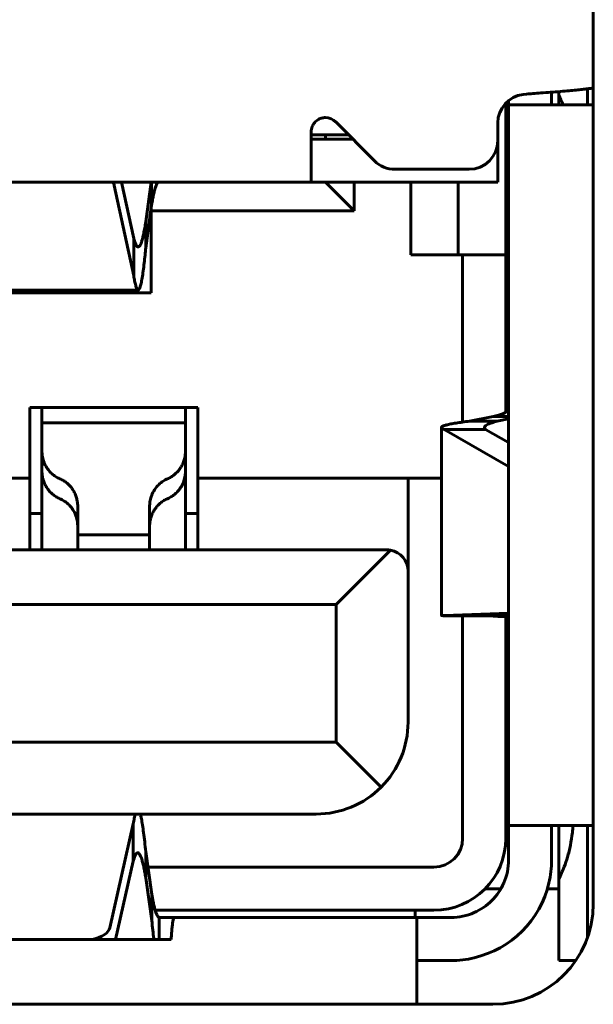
# Model space of a CAD drawing. Header units: millimetres. Extents: x -112 to 98, y -171 to 88.
# Tile 35 of 129: x 4.05 to 8.05, y -5.44 to 1.42. Entities that reach past the tile are written whole.
import ezdxf

# ---------------------------------------------------------------- set-up
doc = ezdxf.new("R2010")
doc.units = ezdxf.units.MM
doc.linetypes.add('K5LT32768', pattern=[0])

msp = doc.modelspace()

# ---------------------------------------------------------------- linework, layer by layer
at = {"color": 150, "linetype": 'K5LT32768', "lineweight": 60, "true_color": 0x0080ff}
for p, q in [((8.0466, 8.6846), (8.0466, -4.7354)), ((8.0466, 8.6846), (8.0466, -4.7354)), ((7.5823, 0.9038), (7.5577, 0.9008)), ((7.5823, 0.9038), (7.5577, 0.9008)), ((7.7566, 0.8296), (7.7566, 0.9165)), ((7.7566, 0.8296), (7.7566, 0.9165)), ((7.8066, 0.9204), (7.8066, 0.8955)), ((7.8066, 0.9204), (7.8066, 0.8955)), ((7.8066, 0.8955), (7.8066, 0.8296)), ((7.8066, 0.8955), (7.8066, 0.8296)), ((8.0066, 0.8296), (8.0066, 0.94)), ((8.0066, 0.8296), (8.0066, 0.94)), ((7.4366, 0.84), (7.4366, -0.2154)), ((7.4366, 0.84), (7.4366, -0.2154)), ((7.4566, 0.8584), (7.4566, 0.8296)), ((7.4566, 0.8584), (7.4566, 0.8296)), ((7.4566, -4.1904), (7.4566, 0.8296)), ((8.0466, 0.8296), (7.4566, 0.8296)), ((7.4566, -4.1904), (7.4566, 0.8296)), ((8.0466, 0.8296), (7.4566, 0.8296)), ((6.523, 0.4385), (6.2525, 0.7101)), ((6.523, 0.4385), (6.2525, 0.7101)), ((7.3816, 0.7023), (7.3816, 0.5796)), ((7.3816, 0.7023), (7.3816, 0.5796)), ((6.0816, 0.2896), (6.0816, 0.6396)), ((6.0816, 0.2896), (6.0816, 0.6396)), ((6.0816, 0.6196), (6.3427, 0.6196)), ((6.0816, 0.6196), (6.3427, 0.6196)), ((6.1816, 0.6196), (6.1816, 0.5896)), ((6.1816, 0.6196), (6.1816, 0.5896)), ((6.3725, 0.5896), (6.0816, 0.5896)), ((6.3725, 0.5896), (6.0816, 0.5896)), ((7.3816, 0.5796), (7.3816, 0.2896)), ((7.3816, 0.5796), (7.3816, 0.2896)), ((7.1816, 0.3796), (6.6647, 0.3796)), ((7.1816, 0.3796), (6.6647, 0.3796)), ((6.0816, 0.2896), (-3.6184, 0.2896)), ((6.0816, 0.2896), (-3.6184, 0.2896)), ((4.8466, -0.1022), (4.7618, 0.2896)), ((4.8466, -0.1022), (4.7618, 0.2896)), ((4.9679, 0.2896), (4.9306, 0.014)), ((4.9679, 0.2896), (4.9306, 0.014)), ((4.9708, 0.1303), (4.9708, 0.2896)), ((4.9708, 0.1303), (4.9708, 0.2896)), ((6.0816, 0.2896), (6.6758, 0.2896)), ((6.0816, 0.2896), (6.6758, 0.2896)), ((6.1816, 0.2896), (6.3816, 0.0896)), ((6.1816, 0.2896), (6.3816, 0.0896)), ((6.3816, 0.2896), (6.3816, 0.0896)), ((6.3816, 0.2896), (6.3816, 0.0896)), ((6.6758, 0.2896), (6.7391, 0.2896)), ((6.6758, 0.2896), (6.7391, 0.2896)), ((6.7391, 0.2896), (7.3816, 0.2896)), ((6.7391, 0.2896), (7.3816, 0.2896)), ((6.7766, -0.2154), (6.7766, 0.2896)), ((6.7766, -0.2154), (6.7766, 0.2896)), ((7.1066, -0.2154), (7.1066, 0.2896)), ((7.1066, -0.2154), (7.1066, 0.2896)), ((4.7106, 0.2662), (4.8466, -0.362)), ((4.7106, 0.2662), (4.8466, -0.362)), ((4.9306, -0.1665), (4.9708, 0.1303)), ((4.9306, -0.1665), (4.9708, 0.1303)), ((4.9666, 0.0998), (4.9666, 0.0896)), ((4.9666, 0.0998), (4.9666, 0.0896)), ((6.3816, 0.0896), (4.9666, 0.0896)), ((4.9666, 0.0896), (4.9666, -0.4804)), ((6.3816, 0.0896), (4.9666, 0.0896)), ((4.9666, 0.0896), (4.9666, -0.4804)), ((4.9306, 0.014), (4.9306, -0.1665)), ((4.9306, 0.014), (4.9306, -0.1665)), ((4.8466, -0.362), (4.8466, -0.1022)), ((4.8466, -0.362), (4.8466, -0.1022)), ((7.4366, -0.1154), (7.4566, -0.1154)), ((7.4366, -0.1154), (7.4566, -0.1154)), ((7.1366, -0.2154), (6.7766, -0.2154)), ((7.1366, -0.2154), (6.7766, -0.2154)), ((7.1366, -1.3808), (7.1366, -0.2154)), ((7.4366, -0.2154), (7.1366, -0.2154)), ((7.1366, -1.3808), (7.1366, -0.2154)), ((7.4366, -0.2154), (7.1366, -0.2154)), ((7.4366, -1.3131), (7.4366, -0.2154)), ((7.4366, -1.3131), (7.4366, -0.2154)), ((4.8769, -0.4612), (3.5863, -0.4612)), ((4.8769, -0.4612), (3.5863, -0.4612)), ((3.4166, -0.4804), (4.9666, -0.4804)), ((3.4166, -0.4804), (4.9666, -0.4804)), ((4.1216, -1.2804), (4.1216, -1.7704)), ((5.2916, -1.2804), (4.1216, -1.2804)), ((4.1216, -1.2804), (4.1216, -1.7704)), ((5.2916, -1.2804), (4.1216, -1.2804)), ((4.2066, -1.2804), (4.2066, -1.3854)), ((4.2066, -1.2804), (4.2066, -1.3854)), ((5.2066, -1.3854), (5.2066, -1.2804)), ((5.2066, -1.3854), (5.2066, -1.2804)), ((5.2916, -1.7704), (5.2916, -1.2804)), ((5.2916, -1.7704), (5.2916, -1.2804)), ((7.3495, -1.3428), (7.1849, -1.3746)), ((7.3495, -1.3428), (7.1849, -1.3746)), ((7.4566, -1.3428), (7.3495, -1.3428)), ((7.4566, -1.3428), (7.3495, -1.3428)), ((7.3777, -1.3746), (7.4566, -1.3593)), ((7.3777, -1.3746), (7.4566, -1.3593)), ((4.2066, -1.3854), (4.2066, -1.5824)), ((5.2066, -1.3854), (4.2066, -1.3854)), ((4.2066, -1.3854), (4.2066, -1.5824)), ((5.2066, -1.3854), (4.2066, -1.3854)), ((5.2066, -1.5824), (5.2066, -1.3854)), ((5.2066, -1.5824), (5.2066, -1.3854)), ((6.9884, -2.7283), (6.9884, -1.4193)), ((6.9884, -2.7283), (6.9884, -1.4193)), ((7.2969, -1.4327), (7.0071, -1.4327)), ((7.0071, -1.4327), (7.4566, -1.6901)), ((7.2969, -1.4327), (7.0071, -1.4327)), ((7.0071, -1.4327), (7.4566, -1.6901)), ((7.1849, -1.3746), (7.3777, -1.3746)), ((7.1849, -1.3746), (7.3777, -1.3746)), ((7.4566, -1.5241), (7.2969, -1.4327)), ((7.4566, -1.5241), (7.2969, -1.4327)), ((4.2066, -1.5824), (4.2066, -1.7209)), ((4.2066, -1.5824), (4.2066, -1.7209)), ((5.2066, -1.7209), (5.2066, -1.5824)), ((5.2066, -1.7209), (5.2066, -1.5824)), ((2.7916, -1.7704), (4.1216, -1.7704)), ((2.7916, -1.7704), (4.1216, -1.7704)), ((4.1216, -1.7704), (4.1216, -1.9704)), ((4.1216, -1.7704), (4.1216, -1.9704)), ((4.2066, -1.7209), (4.2066, -2.2704)), ((4.2066, -1.7209), (4.2066, -2.2704)), ((5.2066, -2.2704), (5.2066, -1.7209)), ((5.2066, -2.2704), (5.2066, -1.7209)), ((5.2916, -1.7704), (6.7566, -1.7704)), ((5.2916, -1.9704), (5.2916, -1.7704)), ((5.2916, -1.7704), (6.7566, -1.7704)), ((5.2916, -1.9704), (5.2916, -1.7704)), ((6.9884, -1.7704), (6.7566, -1.7704)), ((6.7566, -1.9962), (6.7566, -1.7704)), ((6.9884, -1.7704), (6.7566, -1.7704)), ((6.7566, -1.9962), (6.7566, -1.7704)), ((4.1216, -2.2704), (4.1216, -1.9704)), ((4.1216, -2.2704), (4.1216, -1.9704)), ((4.4566, -2.1192), (4.4566, -1.9691)), ((4.4566, -2.1192), (4.4566, -1.9691)), ((4.9566, -1.9691), (4.9566, -2.1192)), ((4.9566, -1.9691), (4.9566, -2.1192)), ((5.2916, -1.9704), (5.2916, -2.2704)), ((5.2916, -1.9704), (5.2916, -2.2704)), ((4.1216, -2.0186), (4.2066, -2.0186)), ((4.1216, -2.0186), (4.2066, -2.0186)), ((5.2066, -2.0186), (5.2916, -2.0186)), ((5.2066, -2.0186), (5.2916, -2.0186)), ((6.7566, -1.9962), (6.7566, -2.4204)), ((6.7566, -1.9962), (6.7566, -2.4204)), ((4.4566, -2.1192), (4.4566, -2.1654)), ((4.4566, -2.1192), (4.4566, -2.1654)), ((4.9566, -2.1654), (4.9566, -2.1192)), ((4.9566, -2.1654), (4.9566, -2.1192)), ((4.4566, -2.1654), (4.4566, -2.2704)), ((4.6066, -2.1654), (4.4566, -2.1654)), ((4.4566, -2.1654), (4.4566, -2.2704)), ((4.6066, -2.1654), (4.4566, -2.1654)), ((4.8066, -2.1654), (4.6066, -2.1654)), ((4.8066, -2.1654), (4.6066, -2.1654)), ((4.9566, -2.1654), (4.8066, -2.1654)), ((4.9566, -2.1654), (4.8066, -2.1654)), ((4.9566, -2.2704), (4.9566, -2.1654)), ((4.9566, -2.2704), (4.9566, -2.1654)), ((-4.1934, -2.2704), (6.6066, -2.2704)), ((-4.1934, -2.2704), (6.6066, -2.2704)), ((6.6341, -2.273), (6.2566, -2.6504)), ((6.6341, -2.273), (6.2566, -2.6504)), ((6.7566, -2.4204), (6.7566, -3.4704)), ((6.7566, -2.4204), (6.7566, -3.4704)), ((-3.8434, -2.6504), (6.2566, -2.6504)), ((-3.8434, -2.6504), (6.2566, -2.6504)), ((6.2566, -2.6504), (6.2566, -3.6104)), ((6.2566, -2.6504), (6.2566, -3.6104)), ((7.4566, -2.7106), (7.0071, -2.7274)), ((7.4566, -2.7106), (7.0071, -2.7274)), ((7.0071, -2.7274), (7.2969, -2.7274)), ((7.0071, -2.7274), (7.2969, -2.7274)), ((7.1366, -4.2804), (7.1366, -2.7308)), ((7.1366, -4.2804), (7.1366, -2.7308)), ((7.3495, -2.7333), (7.1849, -2.7312)), ((7.3777, -2.7312), (7.1849, -2.7312)), ((7.3495, -2.7333), (7.1849, -2.7312)), ((7.3777, -2.7312), (7.1849, -2.7312)), ((7.2969, -2.7274), (7.4566, -2.7214)), ((7.2969, -2.7274), (7.4566, -2.7214)), ((7.3495, -2.7333), (7.4566, -2.7333)), ((7.3495, -2.7333), (7.4566, -2.7333)), ((7.4566, -2.7322), (7.3777, -2.7312)), ((7.4566, -2.7322), (7.3777, -2.7312)), ((7.4366, -4.2804), (7.4366, -2.7353)), ((7.4366, -4.2804), (7.4366, -2.7353)), ((7.4366, -3.1304), (7.4566, -3.1304)), ((7.4366, -3.1304), (7.4566, -3.1304)), ((7.4366, -3.3304), (7.4566, -3.3304)), ((7.4366, -3.3304), (7.4566, -3.3304)), ((6.2566, -3.6104), (-3.8434, -3.6104)), ((6.2566, -3.6104), (-3.8434, -3.6104)), ((6.5692, -3.923), (6.2566, -3.6104)), ((6.5692, -3.923), (6.2566, -3.6104)), ((6.1166, -4.1104), (-3.7034, -4.1104)), ((6.1166, -4.1104), (-3.7034, -4.1104)), ((4.8428, -4.1788), (4.6798, -4.9021)), ((4.8428, -4.1788), (4.6798, -4.9021)), ((4.8428, -4.4386), (4.8428, -4.1788)), ((4.8428, -4.4386), (4.8428, -4.1788)), ((7.4566, -4.1904), (8.0466, -4.1904)), ((7.4566, -4.1904), (7.4566, -4.4304)), ((7.4566, -4.1904), (8.0466, -4.1904)), ((7.4566, -4.1904), (7.4566, -4.4304)), ((7.7566, -4.4304), (7.7566, -4.1904)), ((7.7566, -4.4304), (7.7566, -4.1904)), ((7.8066, -4.1904), (7.8066, -4.5664)), ((7.8066, -4.1904), (7.8066, -4.5664)), ((8.0066, -4.9687), (8.0066, -4.1904)), ((8.0066, -4.9687), (8.0066, -4.1904)), ((4.9302, -4.3743), (4.9302, -4.5549)), ((4.9721, -4.6711), (4.9302, -4.3743)), ((4.9302, -4.3743), (4.9302, -4.5549)), ((4.9721, -4.6711), (4.9302, -4.3743)), ((4.7201, -4.9832), (4.8428, -4.4386)), ((4.7201, -4.9832), (4.8428, -4.4386)), ((4.9452, -4.4804), (6.9366, -4.4804)), ((4.9452, -4.4804), (6.9366, -4.4804)), ((4.9302, -4.5549), (4.9721, -4.8517)), ((4.9302, -4.5549), (4.9721, -4.8517)), ((7.8066, -4.5664), (7.8066, -5.1304)), ((7.8066, -4.5664), (7.8066, -5.1304)), ((7.2937, -4.6304), (7.403, -4.6304)), ((7.2937, -4.6304), (7.403, -4.6304)), ((7.7275, -4.6304), (7.8066, -4.6304)), ((7.7275, -4.6304), (7.8066, -4.6304)), ((4.9721, -4.8517), (4.9721, -4.6711)), ((4.9721, -4.8517), (4.9721, -4.6711)), ((4.9955, -4.7804), (6.9366, -4.7804)), ((4.9955, -4.7804), (6.9366, -4.7804)), ((6.8066, -4.7804), (6.8066, -4.8304)), ((6.8066, -4.7804), (6.8066, -4.8304)), ((5.1292, -4.8304), (5.0238, -4.8304)), ((5.0238, -4.8304), (5.0238, -4.9832)), ((5.1292, -4.8304), (5.0238, -4.8304)), ((5.0238, -4.8304), (5.0238, -4.9832)), ((5.1292, -4.8304), (6.8166, -4.8304)), ((5.1292, -4.8304), (6.8166, -4.8304)), ((7.0566, -4.8304), (6.8166, -4.8304)), ((6.8166, -5.4304), (6.8166, -4.8304)), ((7.0566, -4.8304), (6.8166, -4.8304)), ((6.8166, -5.4304), (6.8166, -4.8304)), ((3.3066, -4.9832), (5.1066, -4.9832)), ((3.3066, -4.9832), (5.1066, -4.9832)), ((6.8166, -5.1304), (7.0566, -5.1304)), ((6.8166, -5.1304), (7.0566, -5.1304)), ((7.9245, -5.1304), (7.8066, -5.1304)), ((7.9245, -5.1304), (7.8066, -5.1304)), ((7.3466, -5.4354), (-4.9534, -5.4354)), ((7.3466, -5.4354), (-4.9534, -5.4354)), ((6.8166, -5.4304), (6.8166, -5.4354)), ((6.8166, -5.4304), (6.8166, -5.4354))]:
    msp.add_line(p, q, dxfattribs=at)
for centre, radius, start, end in [((7.5816, 0.7023), 0.2, 96.88589, 180), ((7.5816, 0.7023), 0.2, 96.88589, 180), ((6.1816, 0.6396), 0.1, 44.87658, 89.93016), ((6.1816, 0.6396), 0.1, 44.87658, 89.93016), ((7.1816, 0.5796), 0.2, 270, 0), ((7.1816, 0.5796), 0.2, 270, 0), ((6.6647, 0.5796), 0.2, 224.87658, 270), ((6.6647, 0.5796), 0.2, 224.87658, 270), ((6.6066, -2.4204), 0.15, 79.4499, 90), ((6.6066, -2.4204), 0.15, 79.4499, 90), ((6.6066, -2.4204), 0.15, 0, 79.4499), ((6.6066, -2.4204), 0.15, 0, 79.4499), ((6.1166, -3.4704), 0.64, 315, 0), ((6.1166, -3.4704), 0.64, 315, 0), ((6.1166, -3.4704), 0.64, 270, 315), ((6.1166, -3.4704), 0.64, 270, 315), ((6.9366, -4.2804), 0.5, 270, 0), ((6.9366, -4.2804), 0.2, 270, 0), ((6.9366, -4.2804), 0.5, 270, 0), ((6.9366, -4.2804), 0.2, 270, 0), ((7.0566, -4.4304), 0.4, 336.42182, 0), ((7.0566, -4.4304), 0.4, 336.42182, 0), ((7.0566, -4.4304), 0.7, 346.78702, 0), ((7.0566, -4.4304), 0.7, 346.78702, 0), ((7.0566, -4.4304), 0.4, 293.57818, 336.42182), ((7.0566, -4.4304), 0.7, 283.21298, 346.78702), ((7.0566, -4.4304), 0.4, 293.57818, 336.42182), ((7.0566, -4.4304), 0.7, 283.21298, 346.78702), ((7.0566, -4.4304), 0.4, 270, 293.57818), ((7.0566, -4.4304), 0.4, 270, 293.57818), ((7.3466, -4.7354), 0.7, 270, 0), ((7.3466, -4.7354), 0.7, 270, 0), ((7.0566, -4.4304), 0.7, 270, 283.21298), ((7.0566, -4.4304), 0.7, 270, 283.21298)]:
    msp.add_arc(centre, radius, start, end, dxfattribs=at)
for centre, major_axis, start_param, end_param in [((4.4123, 0.2501), (-0.3, 0), 3.249398, 3.407874), ((4.4123, 0.2501), (-0.3, 0), 3.249398, 3.407874), ((4.4811, -4.8909), (0.2, 0), 5.108464, 6.170982), ((4.4811, -4.8909), (0.2, 0), 5.108464, 6.170982)]:
    msp.add_ellipse(centre, major_axis=major_axis, ratio=0.5, start_param=start_param, end_param=end_param, dxfattribs=at)
for points, knots in [([(8.0466, 0.9463), (8.0435, 0.9457), (8.0317, 0.9436), (8.0076, 0.9399), (7.9706, 0.9354), (7.9274, 0.9309), (7.8771, 0.9262), (7.8178, 0.9212), (7.7515, 0.9161), (7.6859, 0.9112), (7.6298, 0.9072), (7.5966, 0.9048), (7.5823, 0.9038)], [0, 0, 0, 0, 0.0430735, 0.1495495, 0.2560231, 0.3624946, 0.468693, 0.5859688, 0.7149276, 0.8326955, 0.9279242, 1, 1, 1, 1]), ([(8.0466, 0.9463), (8.0435, 0.9457), (8.0317, 0.9436), (8.0076, 0.9399), (7.9706, 0.9354), (7.9274, 0.9309), (7.8771, 0.9262), (7.8178, 0.9212), (7.7515, 0.9161), (7.6859, 0.9112), (7.6298, 0.9072), (7.5966, 0.9048), (7.5823, 0.9038)], [0, 0, 0, 0, 0.0430735, 0.1495495, 0.2560231, 0.3624946, 0.468693, 0.5859688, 0.7149276, 0.8326955, 0.9279242, 1, 1, 1, 1]), ([(6.1818, 0.7396), (6.1773, 0.7395), (6.1686, 0.7388), (6.1564, 0.7366), (6.1442, 0.7327), (6.1316, 0.7266), (6.1185, 0.7177), (6.1064, 0.7062), (6.0961, 0.6923), (6.0882, 0.6767), (6.0829, 0.6591), (6.0817, 0.6464), (6.0816, 0.6396)], [0, 0, 0, 0, 0.072381, 0.144343, 0.215862, 0.304974, 0.40578, 0.520293, 0.629379, 0.746941, 0.870132, 1, 1, 1, 1]), ([(6.1818, 0.7396), (6.1773, 0.7395), (6.1686, 0.7388), (6.1564, 0.7366), (6.1442, 0.7327), (6.1316, 0.7266), (6.1185, 0.7177), (6.1064, 0.7062), (6.0961, 0.6923), (6.0882, 0.6767), (6.0829, 0.6591), (6.0817, 0.6464), (6.0816, 0.6396)], [0, 0, 0, 0, 0.072381, 0.144343, 0.215862, 0.304974, 0.40578, 0.520293, 0.629379, 0.746941, 0.870132, 1, 1, 1, 1]), ([(4.9708, 0.1303), (4.973, 0.1438), (4.9776, 0.1695), (4.9844, 0.2036), (4.9912, 0.2327), (4.998, 0.2562), (5.0048, 0.2739), (5.0111, 0.2844), (5.0163, 0.2889), (5.0192, 0.2896), (5.0204, 0.2896)], [0, 0, 0, 0, 0.136696, 0.273829, 0.411398, 0.54894, 0.686375, 0.823538, 0.928053, 1, 1, 1, 1]), ([(4.9708, 0.1303), (4.973, 0.1438), (4.9776, 0.1695), (4.9844, 0.2036), (4.9912, 0.2327), (4.998, 0.2562), (5.0048, 0.2739), (5.0111, 0.2844), (5.0163, 0.2889), (5.0192, 0.2896), (5.0204, 0.2896)], [0, 0, 0, 0, 0.136696, 0.273829, 0.411398, 0.54894, 0.686375, 0.823538, 0.928053, 1, 1, 1, 1]), ([(4.9306, 0.014), (4.9281, -0.0008), (4.9232, -0.0291), (4.9158, -0.0666), (4.9085, -0.0987), (4.9011, -0.1246), (4.8937, -0.1441), (4.8863, -0.1566), (4.8807, -0.1608), (4.8776, -0.1612), (4.8769, -0.1612)], [0, 0, 0, 0, 0.136875, 0.274203, 0.411984, 0.549763, 0.68754, 0.825312, 0.963081, 1, 1, 1, 1]), ([(4.9306, 0.014), (4.9281, -0.0008), (4.9232, -0.0291), (4.9158, -0.0666), (4.9085, -0.0987), (4.9011, -0.1246), (4.8937, -0.1441), (4.8863, -0.1566), (4.8807, -0.1608), (4.8776, -0.1612), (4.8769, -0.1612)], [0, 0, 0, 0, 0.136875, 0.274203, 0.411984, 0.549763, 0.68754, 0.825312, 0.963081, 1, 1, 1, 1]), ([(4.8769, -0.1612), (4.8768, -0.1612), (4.8751, -0.1612), (4.8709, -0.1597), (4.8639, -0.1514), (4.8556, -0.1332), (4.8497, -0.114), (4.8466, -0.1022)], [0, 0, 0, 0, 0, 0.177311, 0.418987, 0.692933, 1, 1, 1, 1]), ([(4.8769, -0.1612), (4.8768, -0.1612), (4.8751, -0.1612), (4.8709, -0.1597), (4.8639, -0.1514), (4.8556, -0.1332), (4.8497, -0.114), (4.8466, -0.1022)], [0, 0, 0, 0, 0, 0.177311, 0.418987, 0.692933, 1, 1, 1, 1]), ([(4.8769, -0.4612), (4.877, -0.4612), (4.8789, -0.4612), (4.8833, -0.4583), (4.8902, -0.4438), (4.8975, -0.4168), (4.9049, -0.3785), (4.9121, -0.3303), (4.919, -0.2763), (4.925, -0.2214), (4.9288, -0.1843), (4.9306, -0.1665)], [0, 0, 0, 0, 0, 0.110414, 0.246948, 0.383907, 0.521613, 0.659344, 0.789044, 0.902502, 1, 1, 1, 1]), ([(4.8769, -0.4612), (4.877, -0.4612), (4.8789, -0.4612), (4.8833, -0.4583), (4.8902, -0.4438), (4.8975, -0.4168), (4.9049, -0.3785), (4.9121, -0.3303), (4.919, -0.2763), (4.925, -0.2214), (4.9288, -0.1843), (4.9306, -0.1665)], [0, 0, 0, 0, 0, 0.110414, 0.246948, 0.383907, 0.521613, 0.659344, 0.789044, 0.902502, 1, 1, 1, 1]), ([(4.8466, -0.362), (4.8486, -0.3746), (4.8529, -0.4), (4.8599, -0.4312), (4.8675, -0.4537), (4.8733, -0.4607), (4.8765, -0.4612), (4.8769, -0.4612)], [0, 0, 0, 0, 0.195217, 0.431396, 0.684489, 0.952751, 1, 1, 1, 1]), ([(4.8466, -0.362), (4.8486, -0.3746), (4.8529, -0.4), (4.8599, -0.4312), (4.8675, -0.4537), (4.8733, -0.4607), (4.8765, -0.4612), (4.8769, -0.4612)], [0, 0, 0, 0, 0.195217, 0.431396, 0.684489, 0.952751, 1, 1, 1, 1]), ([(7.4566, -1.2916), (7.4566, -1.2941), (7.455, -1.2991), (7.4477, -1.3066), (7.4349, -1.3145), (7.4152, -1.3232), (7.3867, -1.3328), (7.3628, -1.3394), (7.3495, -1.3428)], [0, 0, 0, 0, 0.146022, 0.292055, 0.438099, 0.614144, 0.801444, 1, 1, 1, 1]), ([(7.4566, -1.2916), (7.4566, -1.2941), (7.455, -1.2991), (7.4477, -1.3066), (7.4349, -1.3145), (7.4152, -1.3232), (7.3867, -1.3328), (7.3628, -1.3394), (7.3495, -1.3428)], [0, 0, 0, 0, 0.146022, 0.292055, 0.438099, 0.614144, 0.801444, 1, 1, 1, 1]), ([(7.1849, -1.3746), (7.1671, -1.3768), (7.1335, -1.3811), (7.0894, -1.3876), (7.0525, -1.3941), (7.0234, -1.4006), (7.0028, -1.407), (6.991, -1.4132), (6.9884, -1.4173), (6.9884, -1.4193)], [0, 0, 0, 0, 0.144597, 0.289785, 0.435564, 0.58133, 0.726399, 0.865995, 1, 1, 1, 1]), ([(7.1849, -1.3746), (7.1671, -1.3768), (7.1335, -1.3811), (7.0894, -1.3876), (7.0525, -1.3941), (7.0234, -1.4006), (7.0028, -1.407), (6.991, -1.4132), (6.9884, -1.4173), (6.9884, -1.4193)], [0, 0, 0, 0, 0.144597, 0.289785, 0.435564, 0.58133, 0.726399, 0.865995, 1, 1, 1, 1]), ([(6.9884, -1.4193), (6.9884, -1.42), (6.989, -1.4228), (6.9939, -1.4272), (7.0025, -1.431), (7.0071, -1.4327)], [0, 0, 0, 0, 0.151721, 0.628603, 1, 1, 1, 1]), ([(6.9884, -1.4193), (6.9884, -1.42), (6.989, -1.4228), (6.9939, -1.4272), (7.0025, -1.431), (7.0071, -1.4327)], [0, 0, 0, 0, 0.151721, 0.628603, 1, 1, 1, 1]), ([(7.2884, -1.4193), (7.2884, -1.4174), (7.2897, -1.4128), (7.2968, -1.4051), (7.3118, -1.3964), (7.3332, -1.3879), (7.3559, -1.3806), (7.3709, -1.3764), (7.3777, -1.3746)], [0, 0, 0, 0, 0.129523, 0.305834, 0.515072, 0.71693, 0.878626, 1, 1, 1, 1]), ([(7.2884, -1.4193), (7.2884, -1.4174), (7.2897, -1.4128), (7.2968, -1.4051), (7.3118, -1.3964), (7.3332, -1.3879), (7.3559, -1.3806), (7.3709, -1.3764), (7.3777, -1.3746)], [0, 0, 0, 0, 0.129523, 0.305834, 0.515072, 0.71693, 0.878626, 1, 1, 1, 1]), ([(7.2969, -1.4327), (7.2942, -1.4306), (7.2901, -1.4263), (7.2885, -1.4218), (7.2884, -1.4195), (7.2884, -1.4193)], [0, 0, 0, 0, 0.476648, 0.9539, 1, 1, 1, 1]), ([(7.2969, -1.4327), (7.2942, -1.4306), (7.2901, -1.4263), (7.2885, -1.4218), (7.2884, -1.4195), (7.2884, -1.4193)], [0, 0, 0, 0, 0.476648, 0.9539, 1, 1, 1, 1]), ([(4.3316, -1.7758), (4.3209, -1.7713), (4.3024, -1.7615), (4.2778, -1.7428), (4.2554, -1.7202), (4.2338, -1.6902), (4.2174, -1.6543), (4.2089, -1.6174), (4.2069, -1.5935), (4.2066, -1.5824)], [0, 0, 0, 0, 0.154509, 0.279061, 0.406984, 0.565096, 0.739634, 0.883598, 1, 1, 1, 1]), ([(4.3316, -1.7758), (4.3209, -1.7713), (4.3024, -1.7615), (4.2778, -1.7428), (4.2554, -1.7202), (4.2338, -1.6902), (4.2174, -1.6543), (4.2089, -1.6174), (4.2069, -1.5935), (4.2066, -1.5824)], [0, 0, 0, 0, 0.154509, 0.279061, 0.406984, 0.565096, 0.739634, 0.883598, 1, 1, 1, 1]), ([(5.2066, -1.5824), (5.2065, -1.5886), (5.2057, -1.6025), (5.2026, -1.6252), (5.1961, -1.6515), (5.1852, -1.6781), (5.1705, -1.7031), (5.1529, -1.7256), (5.1322, -1.7457), (5.1086, -1.7628), (5.0909, -1.7719), (5.0816, -1.7758)], [0, 0, 0, 0, 0.064472, 0.149759, 0.254633, 0.376794, 0.494219, 0.612791, 0.736041, 0.866784, 1, 1, 1, 1]), ([(5.2066, -1.5824), (5.2065, -1.5886), (5.2057, -1.6025), (5.2026, -1.6252), (5.1961, -1.6515), (5.1852, -1.6781), (5.1705, -1.7031), (5.1529, -1.7256), (5.1322, -1.7457), (5.1086, -1.7628), (5.0909, -1.7719), (5.0816, -1.7758)], [0, 0, 0, 0, 0.064472, 0.149759, 0.254633, 0.376794, 0.494219, 0.612791, 0.736041, 0.866784, 1, 1, 1, 1]), ([(4.2066, -1.7209), (4.2068, -1.727), (4.2076, -1.7409), (4.2106, -1.7636), (4.2171, -1.7899), (4.228, -1.8165), (4.2428, -1.8416), (4.2604, -1.864), (4.2811, -1.8841), (4.3047, -1.9013), (4.3223, -1.9103), (4.3316, -1.9142)], [0, 0, 0, 0, 0.064471, 0.149756, 0.254629, 0.37679, 0.494215, 0.612788, 0.73604, 0.866783, 1, 1, 1, 1]), ([(4.2066, -1.7209), (4.2068, -1.727), (4.2076, -1.7409), (4.2106, -1.7636), (4.2171, -1.7899), (4.228, -1.8165), (4.2428, -1.8416), (4.2604, -1.864), (4.2811, -1.8841), (4.3047, -1.9013), (4.3223, -1.9103), (4.3316, -1.9142)], [0, 0, 0, 0, 0.064471, 0.149756, 0.254629, 0.37679, 0.494215, 0.612788, 0.73604, 0.866783, 1, 1, 1, 1]), ([(4.4566, -1.9691), (4.4565, -1.963), (4.4557, -1.9491), (4.4526, -1.9264), (4.4461, -1.9001), (4.4352, -1.8735), (4.4205, -1.8484), (4.4029, -1.826), (4.3822, -1.8059), (4.3586, -1.7887), (4.3409, -1.7797), (4.3316, -1.7758)], [0, 0, 0, 0, 0.064471, 0.149756, 0.254629, 0.37679, 0.494215, 0.612788, 0.73604, 0.866783, 1, 1, 1, 1]), ([(4.4566, -1.9691), (4.4565, -1.963), (4.4557, -1.9491), (4.4526, -1.9264), (4.4461, -1.9001), (4.4352, -1.8735), (4.4205, -1.8484), (4.4029, -1.826), (4.3822, -1.8059), (4.3586, -1.7887), (4.3409, -1.7797), (4.3316, -1.7758)], [0, 0, 0, 0, 0.064471, 0.149756, 0.254629, 0.37679, 0.494215, 0.612788, 0.73604, 0.866783, 1, 1, 1, 1]), ([(5.0816, -1.7758), (5.0709, -1.7803), (5.0524, -1.7901), (5.0278, -1.8087), (5.0054, -1.8314), (4.9838, -1.8614), (4.9674, -1.8973), (4.9589, -1.9342), (4.9569, -1.9581), (4.9566, -1.9691)], [0, 0, 0, 0, 0.154517, 0.279074, 0.407002, 0.565119, 0.739659, 0.883615, 1, 1, 1, 1]), ([(5.0816, -1.7758), (5.0709, -1.7803), (5.0524, -1.7901), (5.0278, -1.8087), (5.0054, -1.8314), (4.9838, -1.8614), (4.9674, -1.8973), (4.9589, -1.9342), (4.9569, -1.9581), (4.9566, -1.9691)], [0, 0, 0, 0, 0.154517, 0.279074, 0.407002, 0.565119, 0.739659, 0.883615, 1, 1, 1, 1]), ([(5.0816, -1.9142), (5.0923, -1.9097), (5.1109, -1.8999), (5.1355, -1.8813), (5.1579, -1.8586), (5.1795, -1.8286), (5.1959, -1.7927), (5.2043, -1.7559), (5.2064, -1.7319), (5.2066, -1.7209)], [0, 0, 0, 0, 0.154517, 0.279074, 0.407002, 0.565119, 0.739659, 0.883615, 1, 1, 1, 1]), ([(5.0816, -1.9142), (5.0923, -1.9097), (5.1109, -1.8999), (5.1355, -1.8813), (5.1579, -1.8586), (5.1795, -1.8286), (5.1959, -1.7927), (5.2043, -1.7559), (5.2064, -1.7319), (5.2066, -1.7209)], [0, 0, 0, 0, 0.154517, 0.279074, 0.407002, 0.565119, 0.739659, 0.883615, 1, 1, 1, 1]), ([(4.3316, -1.9142), (4.3423, -1.9187), (4.3609, -1.9285), (4.3855, -1.9472), (4.4079, -1.9698), (4.4294, -1.9998), (4.4459, -2.0357), (4.4543, -2.0726), (4.4564, -2.0965), (4.4566, -2.1076)], [0, 0, 0, 0, 0.154509, 0.279061, 0.406984, 0.565096, 0.739634, 0.883598, 1, 1, 1, 1]), ([(4.3316, -1.9142), (4.3423, -1.9187), (4.3609, -1.9285), (4.3855, -1.9472), (4.4079, -1.9698), (4.4294, -1.9998), (4.4459, -2.0357), (4.4543, -2.0726), (4.4564, -2.0965), (4.4566, -2.1076)], [0, 0, 0, 0, 0.154509, 0.279061, 0.406984, 0.565096, 0.739634, 0.883598, 1, 1, 1, 1]), ([(4.9566, -2.1076), (4.9568, -2.1015), (4.9576, -2.0875), (4.9606, -2.0648), (4.9671, -2.0386), (4.978, -2.0119), (4.9928, -1.9869), (5.0104, -1.9644), (5.0311, -1.9443), (5.0547, -1.9272), (5.0723, -1.9181), (5.0816, -1.9142)], [0, 0, 0, 0, 0.064472, 0.149759, 0.254633, 0.376794, 0.494219, 0.612791, 0.736041, 0.866784, 1, 1, 1, 1]), ([(4.9566, -2.1076), (4.9568, -2.1015), (4.9576, -2.0875), (4.9606, -2.0648), (4.9671, -2.0386), (4.978, -2.0119), (4.9928, -1.9869), (5.0104, -1.9644), (5.0311, -1.9443), (5.0547, -1.9272), (5.0723, -1.9181), (5.0816, -1.9142)], [0, 0, 0, 0, 0.064472, 0.149759, 0.254633, 0.376794, 0.494219, 0.612791, 0.736041, 0.866784, 1, 1, 1, 1]), ([(6.9884, -2.7283), (6.9885, -2.7282), (6.9891, -2.7281), (6.9926, -2.7279), (6.9961, -2.7278), (7.0018, -2.7277), (7.0028, -2.7276), (7.0048, -2.7276), (7.0058, -2.7276), (7.007, -2.7275), (7.0071, -2.7275), (7.0071, -2.7274)], [0, 0, 0, 0, 0.340733, 0.340733, 0.81527, 0.81527, 0.904933, 0.904933, 0.994596, 0.994596, 1, 1, 1, 1]), ([(6.9884, -2.7283), (6.9885, -2.7282), (6.9891, -2.7281), (6.9926, -2.7279), (6.9961, -2.7278), (7.0018, -2.7277), (7.0028, -2.7276), (7.0048, -2.7276), (7.0058, -2.7276), (7.007, -2.7275), (7.0071, -2.7275), (7.0071, -2.7274)], [0, 0, 0, 0, 0.340733, 0.340733, 0.81527, 0.81527, 0.904933, 0.904933, 0.994596, 0.994596, 1, 1, 1, 1]), ([(7.1849, -2.7312), (7.1677, -2.731), (7.1505, -2.7309), (7.1228, -2.7306), (7.1113, -2.7305), (7.0876, -2.7303), (7.0756, -2.7302), (7.0532, -2.7299), (7.0427, -2.7298), (7.0247, -2.7295), (7.0168, -2.7294), (7.0041, -2.7291), (6.999, -2.729), (6.9918, -2.7287), (6.9896, -2.7286), (6.9885, -2.7284), (6.9884, -2.7284), (6.9884, -2.7283)], [0, 0, 0, 0, 0.146155, 0.146155, 0.257909, 0.257909, 0.392373, 0.392373, 0.534442, 0.534442, 0.676378, 0.676378, 0.817893, 0.817893, 0.959657, 0.959657, 1, 1, 1, 1]), ([(7.1849, -2.7312), (7.1677, -2.731), (7.1505, -2.7309), (7.1228, -2.7306), (7.1113, -2.7305), (7.0876, -2.7303), (7.0756, -2.7302), (7.0532, -2.7299), (7.0427, -2.7298), (7.0247, -2.7295), (7.0168, -2.7294), (7.0041, -2.7291), (6.999, -2.729), (6.9918, -2.7287), (6.9896, -2.7286), (6.9885, -2.7284), (6.9884, -2.7284), (6.9884, -2.7283)], [0, 0, 0, 0, 0.146155, 0.146155, 0.257909, 0.257909, 0.392373, 0.392373, 0.534442, 0.534442, 0.676378, 0.676378, 0.817893, 0.817893, 0.959657, 0.959657, 1, 1, 1, 1]), ([(7.2884, -2.7289), (7.2885, -2.7288), (7.289, -2.7287), (7.2913, -2.7286), (7.2932, -2.7286), (7.296, -2.7285), (7.2963, -2.7285), (7.2967, -2.7285), (7.2968, -2.7285), (7.2969, -2.7274)], [0, 0, 0, 0, 0.4480685, 0.4480685, 0.9253863, 0.9253863, 0.9778923, 0.9778923, 1, 1, 1, 1]), ([(7.2884, -2.7289), (7.2885, -2.7288), (7.289, -2.7287), (7.2913, -2.7286), (7.2932, -2.7286), (7.296, -2.7285), (7.2963, -2.7285), (7.2967, -2.7285), (7.2968, -2.7285), (7.2969, -2.7274)], [0, 0, 0, 0, 0.4480685, 0.4480685, 0.9253863, 0.9253863, 0.9778923, 0.9778923, 1, 1, 1, 1]), ([(7.3777, -2.7312), (7.377, -2.7301), (7.3763, -2.7301), (7.3748, -2.7301), (7.3741, -2.7301), (7.3727, -2.7301), (7.372, -2.7301), (7.3704, -2.7301), (7.3695, -2.7301), (7.3669, -2.73), (7.3652, -2.73), (7.3601, -2.73), (7.3567, -2.73), (7.3477, -2.7299), (7.3422, -2.7298), (7.3309, -2.7297), (7.3252, -2.7297), (7.315, -2.7296), (7.3105, -2.7295), (7.3027, -2.7294), (7.2994, -2.7293), (7.2941, -2.7292), (7.292, -2.7291), (7.2892, -2.729), (7.2885, -2.7289), (7.2884, -2.7289), (7.2884, -2.7289), (7.2884, -2.7289)], [0, 0, 0, 0, 0.013001, 0.013001, 0.0260019, 0.0260019, 0.0390029, 0.0390029, 0.0553721, 0.0553721, 0.0881105, 0.0881105, 0.1535874, 0.1535874, 0.2726425, 0.2726425, 0.4165372, 0.4165372, 0.5599759, 0.5599759, 0.7034208, 0.7034208, 0.8468252, 0.8468252, 0.9903244, 0.9903244, 1, 1, 1, 1]), ([(7.3777, -2.7312), (7.377, -2.7301), (7.3763, -2.7301), (7.3748, -2.7301), (7.3741, -2.7301), (7.3727, -2.7301), (7.372, -2.7301), (7.3704, -2.7301), (7.3695, -2.7301), (7.3669, -2.73), (7.3652, -2.73), (7.3601, -2.73), (7.3567, -2.73), (7.3477, -2.7299), (7.3422, -2.7298), (7.3309, -2.7297), (7.3252, -2.7297), (7.315, -2.7296), (7.3105, -2.7295), (7.3027, -2.7294), (7.2994, -2.7293), (7.2941, -2.7292), (7.292, -2.7291), (7.2892, -2.729), (7.2885, -2.7289), (7.2884, -2.7289), (7.2884, -2.7289), (7.2884, -2.7289)], [0, 0, 0, 0, 0.013001, 0.013001, 0.0260019, 0.0260019, 0.0390029, 0.0390029, 0.0553721, 0.0553721, 0.0881105, 0.0881105, 0.1535874, 0.1535874, 0.2726425, 0.2726425, 0.4165372, 0.4165372, 0.5599759, 0.5599759, 0.7034208, 0.7034208, 0.8468252, 0.8468252, 0.9903244, 0.9903244, 1, 1, 1, 1]), ([(7.4566, -2.7367), (7.4562, -2.7367), (7.4558, -2.7365), (7.4531, -2.7362), (7.4514, -2.7361), (7.4468, -2.7358), (7.4435, -2.7356), (7.4355, -2.7352), (7.4306, -2.7351), (7.4195, -2.7347), (7.4131, -2.7345), (7.3993, -2.7341), (7.3916, -2.7339), (7.3757, -2.7336), (7.3674, -2.7334), (7.3574, -2.7332), (7.3562, -2.7332), (7.3532, -2.7331), (7.3513, -2.7331), (7.3495, -2.7333)], [0, 0, 0, 0, 0.143901, 0.143901, 0.253263, 0.253263, 0.387107, 0.387107, 0.530407, 0.530407, 0.67417, 0.67417, 0.817576, 0.817576, 0.954046, 0.954046, 0.971926, 0.971926, 1, 1, 1, 1]), ([(7.4566, -2.7367), (7.4562, -2.7367), (7.4558, -2.7365), (7.4531, -2.7362), (7.4514, -2.7361), (7.4468, -2.7358), (7.4435, -2.7356), (7.4355, -2.7352), (7.4306, -2.7351), (7.4195, -2.7347), (7.4131, -2.7345), (7.3993, -2.7341), (7.3916, -2.7339), (7.3757, -2.7336), (7.3674, -2.7334), (7.3574, -2.7332), (7.3562, -2.7332), (7.3532, -2.7331), (7.3513, -2.7331), (7.3495, -2.7333)], [0, 0, 0, 0, 0.143901, 0.143901, 0.253263, 0.253263, 0.387107, 0.387107, 0.530407, 0.530407, 0.67417, 0.67417, 0.817576, 0.817576, 0.954046, 0.954046, 0.971926, 0.971926, 1, 1, 1, 1]), ([(4.857, -4.1104), (4.8558, -4.1146), (4.8534, -4.1236), (4.8499, -4.1396), (4.8464, -4.1578), (4.844, -4.1716), (4.8428, -4.1788)], [0, 0, 0, 0, 0.249572, 0.5, 0.750427, 1, 1, 1, 1]), ([(4.857, -4.1104), (4.8558, -4.1146), (4.8534, -4.1236), (4.8499, -4.1396), (4.8464, -4.1578), (4.844, -4.1716), (4.8428, -4.1788)], [0, 0, 0, 0, 0.249572, 0.5, 0.750427, 1, 1, 1, 1]), ([(4.9302, -4.3743), (4.9277, -4.3495), (4.9226, -4.302), (4.915, -4.2389), (4.9073, -4.1851), (4.9005, -4.1463), (4.8953, -4.1232), (4.8927, -4.1135), (4.8919, -4.1104)], [0, 0, 0, 0, 0.198537, 0.398101, 0.59824, 0.797593, 0.931363, 1, 1, 1, 1]), ([(4.9302, -4.3743), (4.9277, -4.3495), (4.9226, -4.302), (4.915, -4.2389), (4.9073, -4.1851), (4.9005, -4.1463), (4.8953, -4.1232), (4.8927, -4.1135), (4.8919, -4.1104)], [0, 0, 0, 0, 0.198537, 0.398101, 0.59824, 0.797593, 0.931363, 1, 1, 1, 1]), ([(7.8066, -4.5664), (7.8198, -4.5372), (7.8331, -4.5081), (7.8524, -4.4562), (7.8598, -4.4336), (7.8747, -4.3831), (7.8815, -4.3552), (7.8929, -4.2981), (7.8974, -4.2689), (7.9025, -4.2233), (7.9038, -4.2069), (7.9048, -4.1904)], [0, 0, 0, 0, 0.234995, 0.234995, 0.415771, 0.415771, 0.638333, 0.638333, 0.869918, 0.869918, 1, 1, 1, 1]), ([(7.8066, -4.5664), (7.8198, -4.5372), (7.8331, -4.5081), (7.8524, -4.4562), (7.8598, -4.4336), (7.8747, -4.3831), (7.8815, -4.3552), (7.8929, -4.2981), (7.8974, -4.2689), (7.9025, -4.2233), (7.9038, -4.2069), (7.9048, -4.1904)], [0, 0, 0, 0, 0.234995, 0.234995, 0.415771, 0.415771, 0.638333, 0.638333, 0.869918, 0.869918, 1, 1, 1, 1]), ([(4.8428, -4.4386), (4.8454, -4.4293), (4.8505, -4.4128), (4.8581, -4.3944), (4.8658, -4.3829), (4.8713, -4.3798), (4.8741, -4.3797), (4.8744, -4.3797)], [0, 0, 0, 0, 0.2421935, 0.4849002, 0.7280977, 0.9711633, 1, 1, 1, 1]), ([(4.8428, -4.4386), (4.8454, -4.4293), (4.8505, -4.4128), (4.8581, -4.3944), (4.8658, -4.3829), (4.8713, -4.3798), (4.8741, -4.3797), (4.8744, -4.3797)], [0, 0, 0, 0, 0.2421935, 0.4849002, 0.7280977, 0.9711633, 1, 1, 1, 1]), ([(4.8744, -4.3797), (4.8745, -4.3797), (4.8769, -4.3797), (4.8828, -4.3823), (4.8918, -4.396), (4.9013, -4.4211), (4.9097, -4.4517), (4.9171, -4.4843), (4.9237, -4.5178), (4.9281, -4.5422), (4.9302, -4.5549)], [0, 0, 0, 0, 0, 0.134849, 0.313413, 0.487503, 0.643305, 0.764618, 0.883517, 1, 1, 1, 1]), ([(4.8744, -4.3797), (4.8745, -4.3797), (4.8769, -4.3797), (4.8828, -4.3823), (4.8918, -4.396), (4.9013, -4.4211), (4.9097, -4.4517), (4.9171, -4.4843), (4.9237, -4.5178), (4.9281, -4.5422), (4.9302, -4.5549)], [0, 0, 0, 0, 0, 0.134849, 0.313413, 0.487503, 0.643305, 0.764618, 0.883517, 1, 1, 1, 1]), ([(5.0238, -4.8304), (5.0214, -4.8304), (5.0167, -4.8283), (5.0096, -4.8187), (5.0025, -4.8028), (4.9954, -4.7808), (4.9883, -4.7533), (4.9818, -4.7231), (4.9764, -4.6951), (4.9733, -4.6782), (4.9721, -4.6711)], [0, 0, 0, 0, 0.136799, 0.274021, 0.411667, 0.549288, 0.686811, 0.824085, 0.928457, 1, 1, 1, 1]), ([(5.0238, -4.8304), (5.0214, -4.8304), (5.0167, -4.8283), (5.0096, -4.8187), (5.0025, -4.8028), (4.9954, -4.7808), (4.9883, -4.7533), (4.9818, -4.7231), (4.9764, -4.6951), (4.9733, -4.6782), (4.9721, -4.6711)], [0, 0, 0, 0, 0.136799, 0.274021, 0.411667, 0.549288, 0.686811, 0.824085, 0.928457, 1, 1, 1, 1]), ([(4.9721, -4.8517), (4.9745, -4.8752), (4.9792, -4.9201), (4.9841, -4.9616), (4.9867, -4.9815), (4.9869, -4.9832)], [0, 0, 0, 0, 0.476888, 0.95569, 1, 1, 1, 1]), ([(4.9721, -4.8517), (4.9745, -4.8752), (4.9792, -4.9201), (4.9841, -4.9616), (4.9867, -4.9815), (4.9869, -4.9832)], [0, 0, 0, 0, 0.476888, 0.95569, 1, 1, 1, 1]), ([(5.1066, -4.9832), (5.1077, -4.9669), (5.1098, -4.9365), (5.1134, -4.8983), (5.1171, -4.8682), (5.1211, -4.8465), (5.1251, -4.8334), (5.1278, -4.8304), (5.1292, -4.8304)], [0, 0, 0, 0, 0.167891, 0.335375, 0.50245, 0.668708, 0.834558, 1, 1, 1, 1]), ([(5.1066, -4.9832), (5.1077, -4.9669), (5.1098, -4.9365), (5.1134, -4.8983), (5.1171, -4.8682), (5.1211, -4.8465), (5.1251, -4.8334), (5.1278, -4.8304), (5.1292, -4.8304)], [0, 0, 0, 0, 0.167891, 0.335375, 0.50245, 0.668708, 0.834558, 1, 1, 1, 1])]:
    msp.add_open_spline(points, degree=3, knots=knots, dxfattribs=at)
msp.add_open_spline([(7.8066, 0.8955), (7.8166, 0.8735), (7.8266, 0.8516), (7.8356, 0.8296)], degree=3, dxfattribs=at)
msp.add_open_spline([(7.8066, 0.8955), (7.8166, 0.8735), (7.8266, 0.8516), (7.8356, 0.8296)], degree=3, dxfattribs=at)

doc.saveas('drawing.dxf')
